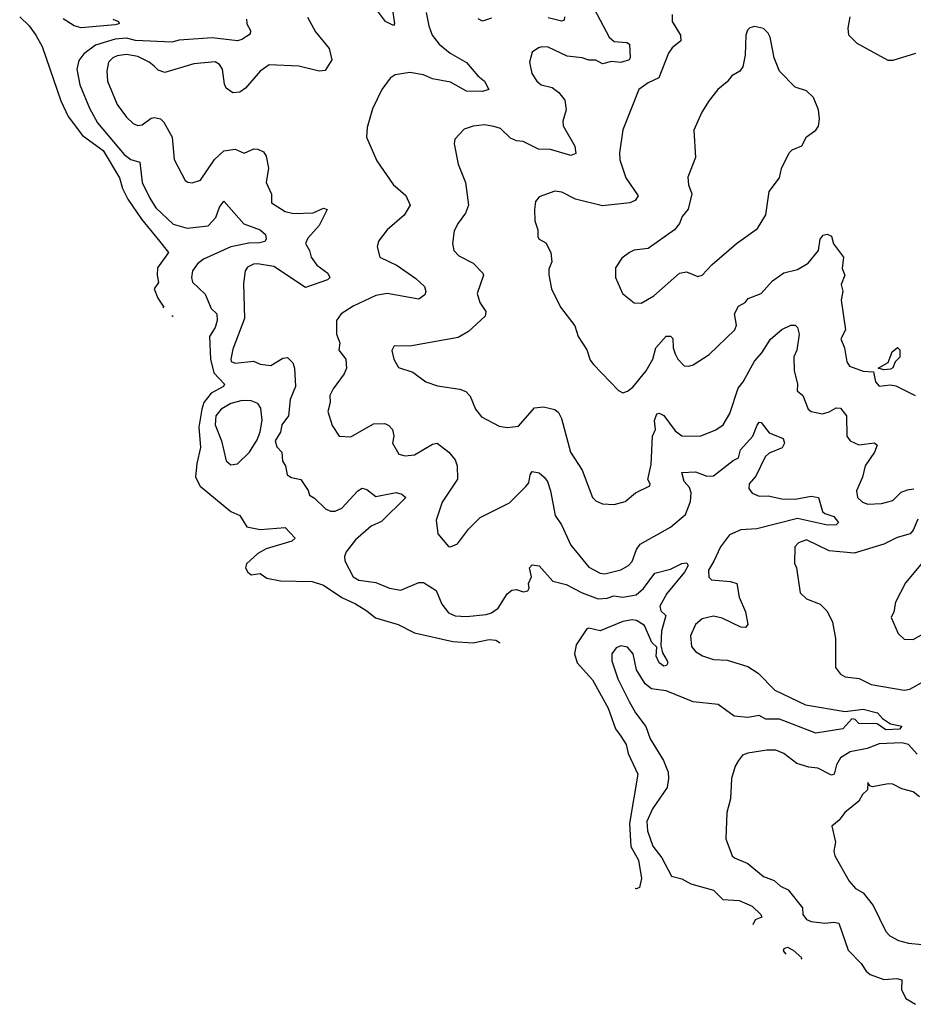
# Model space of a CAD drawing. Extents: x 1892934 to 2008621, y 567149 to 683290.
# Tile 6 of 256: x 1906514 to 1910455, y 601939 to 606283. Entities that reach past the tile are written whole.
import ezdxf

# ---------------------------------------------------------------- set-up
doc = ezdxf.new("R2010")
doc.units = 0

msp = doc.modelspace()

# ---------------------------------------------------------------- linework, layer by layer
at = {"layer": '0CON20XD'}
for points in [[(1908156.9, 606336.9), (1908168, 606265), (1908163, 606257), (1908127.5, 606275), (1908079.5, 606339.5)], [(1909034.4, 606355), (1909114.4, 606205), (1909136.9, 606186.9), (1909192.7, 606182.7), (1909203.8, 606175), (1909206.9, 606115), (1909202.5, 606105), (1909165.8, 606094.2), (1909125, 606098.3), (1909085, 606088.2), (1909055, 606104.7), (1909024.3, 606104.3), (1908995, 606114.6), (1908928.3, 606121.7), (1908845, 606161.5), (1908817.6, 606162.4), (1908801.8, 606158.2), (1908775, 606138.8), (1908763.1, 606095), (1908773.1, 606045), (1908795, 606011.2), (1908815, 605996), (1908863.2, 605983.2), (1908891.7, 605961.7), (1908918, 605928), (1908924.4, 605885), (1908909.4, 605835), (1908911.5, 605815), (1908962.7, 605725), (1908967.1, 605692.9), (1908945, 605683.3), (1908855, 605710.5), (1908802.2, 605712.2), (1908735, 605744.6), (1908705, 605748.5), (1908679.6, 605759.6), (1908635, 605802.5), (1908605, 605811.9), (1908565, 605818.1), (1908515, 605812.9), (1908475, 605800), (1908434.2, 605755.8), (1908430, 605735), (1908448.6, 605645), (1908481.1, 605565), (1908493.3, 605465), (1908481.1, 605428.9), (1908448, 605385), (1908431.2, 605351.2), (1908422.5, 605295), (1908428.8, 605265), (1908451.3, 605241.3), (1908515, 605209.2), (1908557.1, 605165), (1908560, 605155), (1908532.5, 605075), (1908543.3, 605035), (1908570, 604995), (1908567.5, 604975), (1908493.3, 604906.7), (1908448.9, 604881.1), (1908235, 604842), (1908166.4, 604843.6), (1908156.4, 604823.6), (1908163.8, 604785), (1908185, 604748.8), (1908248.3, 604728.3), (1908305, 604685.7), (1908357.4, 604667.4), (1908455, 604653.3), (1908482.6, 604642.6), (1908501.3, 604621.3), (1908524.2, 604565), (1908551.3, 604531.3), (1908629.1, 604489.1), (1908665, 604483.1), (1908715, 604489.3), (1908785, 604571.1), (1908825, 604575.6), (1908875, 604562.9), (1908890.2, 604550.2), (1908903.9, 604523.9), (1908943.3, 604375), (1908994.4, 604295), (1909040.8, 604175), (1909055, 604160), (1909085, 604147.5), (1909135.7, 604144.3), (1909185, 604157.5), (1909230, 604195), (1909293, 604227), (1909295.7, 604235.7), (1909284.3, 604255), (1909299.5, 604320.5), (1909305.2, 604444.8), (1909318.6, 604475), (1909314.8, 604515), (1909325, 604543.3), (1909335, 604547.5), (1909355, 604536.2), (1909405, 604468.9), (1909435, 604446.7), (1909515, 604445.8), (1909585, 604473.3), (1909617.1, 604495), (1909646.9, 604545), (1909683.2, 604656.8), (1909705.2, 604684.8), (1909755, 604776.9), (1909787.1, 604812.9), (1909825, 604872.9), (1909875, 604916.7), (1909915, 604934.4), (1909935, 604935.8), (1909945.3, 604925.3), (1909952.1, 604895), (1909941.8, 604825), (1909929.2, 604795), (1909930.5, 604735), (1909945.4, 604675), (1909943.8, 604645), (1909968.6, 604625), (1909991.4, 604565), (1910005, 604554.4), (1910055, 604544.6), (1910085, 604552.9), (1910115, 604570.7), (1910135, 604568.8), (1910161.2, 604535), (1910162.5, 604445), (1910177.5, 604425), (1910215, 604406.9), (1910285, 604415.6), (1910295.8, 604405.8), (1910284.4, 604375), (1910242.7, 604315), (1910230.9, 604265), (1910205.6, 604205), (1910210, 604175), (1910232, 604155), (1910255, 604146.2), (1910315, 604148), (1910365, 604161.1), (1910401.6, 604198.4), (1910430.6, 604209.4), (1910457.5, 604212.5)], [(1906514.4, 606295), (1906555.7, 606255.7), (1906585.8, 606215), (1906612.9, 606165), (1906696, 605925), (1906728.9, 605855), (1906791.9, 605771.9), (1906882, 605705), (1906954.5, 605585), (1906968.4, 605538.4), (1906991.4, 605491.4), (1907052.3, 605402.3), (1907125, 605312.5), (1907170, 605255), (1907122.5, 605187.5), (1907120, 605155), (1907126.7, 605123.3), (1907107.5, 605095), (1907123.9, 605053.9), (1907150, 605015), (1907145.4, 605011.8)], [(1906924.7, 606284.7), (1906950, 606275), (1906953.3, 606265), (1906935, 606260), (1906785, 606247.1), (1906755, 606256), (1906706.3, 606286.3)], [(1907514, 606285), (1907516.6, 606265), (1907532.3, 606235), (1907531.4, 606218.6), (1907494.8, 606195.2), (1907475, 606189.8), (1907362.7, 606202.7), (1907217.8, 606192.3), (1907185, 606183.9), (1907025, 606191.4), (1906985, 606201.6), (1906935, 606196.1), (1906849.4, 606170.6), (1906798, 606132), (1906775, 606102), (1906766.1, 606065), (1906779.1, 605995), (1906822.5, 605892.5), (1906858.1, 605828.1), (1906975, 605688.4), (1907005, 605665.3), (1907045, 605654.4), (1907055.2, 605565), (1907087.9, 605495), (1907115, 605453.3), (1907190.8, 605380.8), (1907252.5, 605362.5), (1907345, 605373.3), (1907380, 605410), (1907395.4, 605455), (1907415, 605481.4), (1907502.5, 605382.5), (1907575.6, 605355), (1907598.5, 605335), (1907601.5, 605315), (1907596.1, 605303.9), (1907572.4, 605297.6), (1907525, 605297.4), (1907445, 605281.1), (1907325, 605226.7), (1907298.9, 605205), (1907276.7, 605175), (1907272.7, 605145), (1907277.1, 605125), (1907332.5, 605072.5), (1907358.4, 605008.4), (1907384.6, 604985), (1907384.7, 604955), (1907376.7, 604925), (1907351.3, 604885), (1907355.4, 604785), (1907371.2, 604725), (1907418, 604675), (1907413.5, 604665), (1907358.2, 604635), (1907326.4, 604593.6), (1907317.3, 604565), (1907304.1, 604485), (1907311.3, 604395), (1907295.6, 604325), (1907290, 604265), (1907310.7, 604225), (1907445, 604113.6), (1907485, 604095.7), (1907515.8, 604045), (1907575, 604033.8), (1907685, 604042.5), (1907730, 603995), (1907715, 603981.9), (1907601.3, 603948.7), (1907565, 603927.5), (1907515, 603882.9), (1907510, 603865), (1907520, 603845), (1907535, 603833.9), (1907575, 603839.7), (1907605, 603819.6), (1907665, 603806.8), (1907805, 603803.8), (1907855, 603788.8), (1907935, 603733.3), (1907996, 603706), (1908045.7, 603675.7), (1908083.7, 603643.7), (1908183.3, 603615), (1908255, 603578.1), (1908425, 603540), (1908515, 603534.5), (1908585, 603548.5), (1908615, 603545.5), (1908630, 603535), (1908630.4, 603531.9)], [(1907783.6, 606293.6), (1907819.2, 606229.2), (1907878.6, 606155), (1907890.6, 606105), (1907861.3, 606058.7), (1907835, 606055.5), (1907745, 606077.5), (1907615, 606083.3), (1907574.3, 606055), (1907509.9, 605980.1), (1907485, 605963.5), (1907455, 605960), (1907425, 605980), (1907417.6, 605997.6), (1907409.5, 606065), (1907395.6, 606085), (1907376.5, 606096.5), (1907282.1, 606087.9), (1907155, 606049.5), (1907125, 606060), (1907107.1, 606077.1), (1907085.3, 606095.3), (1907035, 606120), (1906985, 606129.5), (1906945, 606123.8), (1906925.5, 606115), (1906906.2, 606095), (1906898.8, 606055), (1906901.7, 606011.7), (1906945, 605908.6), (1906985, 605852.9), (1907014.3, 605825), (1907035, 605816.5), (1907055, 605818.5), (1907095, 605848.6), (1907108.3, 605851.7), (1907135, 605845.8), (1907150.6, 605830.6), (1907186.2, 605765), (1907196.2, 605666.2), (1907243.7, 605573.7), (1907255.5, 605565.5), (1907275, 605563.6), (1907312, 605575), (1907373.6, 605666.4), (1907415, 605704.4), (1907465, 605711.4), (1907505, 605694.2), (1907547.3, 605712.7), (1907565, 605711.4), (1907590.3, 605700.3), (1907601.1, 605681.1), (1907612.1, 605627.9), (1907601.6, 605565), (1907625, 605512.5), (1907625.6, 605475), (1907685, 605436.9), (1907722.7, 605427.3), (1907808.9, 605431.1), (1907855, 605451.2), (1907870, 605445), (1907834.7, 605375.3), (1907785, 605318.8), (1907774.3, 605295), (1907792.5, 605265), (1907800, 605235), (1907825, 605200), (1907873.3, 605165), (1907882.9, 605145), (1907872, 605135), (1907775, 605101.9), (1907635, 605193.9), (1907563.7, 605206.3), (1907545, 605204.6), (1907518.9, 605191.1), (1907509.5, 605175), (1907501.2, 605118.8), (1907505.2, 604964.8), (1907455, 604828.8), (1907446.2, 604785), (1907446.7, 604775), (1907465, 604767.5), (1907545, 604776.2), (1907575, 604763.1), (1907622.1, 604757.9), (1907675, 604789.2), (1907695, 604792), (1907718.8, 604768.8), (1907726.9, 604745), (1907730.4, 604665), (1907707.1, 604607.1), (1907700.5, 604535), (1907670, 604495), (1907665, 604463.8), (1907640.6, 604425), (1907647.9, 604397.9), (1907670.8, 604375), (1907673.8, 604335), (1907687.3, 604315), (1907694.3, 604274.3), (1907713.1, 604263.1), (1907754.3, 604254.3), (1907786.2, 604206.2), (1907792.9, 604185), (1907815, 604171.4), (1907862.9, 604125), (1907885.3, 604115.3), (1907906.2, 604115), (1907935, 604127.7), (1908005, 604204.4), (1908025, 604215.7), (1908045, 604210.8), (1908085, 604179.2), (1908175, 604197.1), (1908199.2, 604189.2), (1908218, 604175), (1908110.3, 604069.7), (1908065, 604049.1), (1907995, 603988.9), (1907954.5, 603935), (1907947.1, 603915), (1907948.5, 603895), (1907985, 603825.6), (1908009.6, 603809.6), (1908085, 603800.4), (1908145, 603775.5), (1908195, 603765.5), (1908275, 603799.4), (1908295, 603799.4), (1908351.5, 603765), (1908376.5, 603705), (1908405, 603665.7), (1908435, 603652.9), (1908485, 603650.5), (1908571.1, 603658.9), (1908595, 603666.7), (1908625, 603686.9), (1908665, 603750), (1908685, 603765.6), (1908705, 603768.6), (1908735, 603758.6), (1908755, 603763.3), (1908761.1, 603775), (1908758.5, 603795), (1908771.1, 603825), (1908762.1, 603865), (1908775, 603878.4), (1908805, 603873.3), (1908865, 603806.2), (1908925, 603791.3), (1908995, 603753.7), (1909065, 603728), (1909105, 603730.6), (1909135, 603740.6), (1909175, 603735.7), (1909233.8, 603746.2), (1909265.8, 603774.2), (1909315, 603841.8), (1909385, 603858.5), (1909435, 603884), (1909456.5, 603886.5), (1909462.5, 603875), (1909446.1, 603845), (1909368.3, 603751.7), (1909337.8, 603695), (1909342.7, 603675), (1909364.4, 603654.4), (1909345.3, 603585), (1909342.7, 603522.7), (1909349.8, 603489.8), (1909370, 603455), (1909372.5, 603445), (1909366.6, 603433.4), (1909355, 603431.4), (1909335, 603446), (1909321.2, 603475), (1909324.4, 603515), (1909302.7, 603535), (1909270, 603610), (1909235, 603632.4), (1909215, 603634.8), (1909175, 603627.4), (1909075, 603586.5), (1909025, 603598), (1909016, 603595), (1908968.4, 603525), (1908961.8, 603485), (1908972.8, 603445), (1909041.2, 603371.2), (1909109.6, 603245), (1909141.7, 603155), (1909165, 603121.9), (1909188.6, 603085), (1909198.2, 603045), (1909240, 602955), (1909203.8, 602736.2), (1909209.4, 602635), (1909242.9, 602575), (1909257.1, 602495), (1909247.5, 602455), (1909235, 602448.8), (1909228.8, 602450.4)], [(1908306.7, 606315), (1908318.2, 606255), (1908333.5, 606215), (1908363.8, 606175), (1908413.1, 606135), (1908485, 606093.8), (1908535, 606035.7), (1908565, 606010.8), (1908583.3, 605975), (1908555, 605965.8), (1908485, 605966.8), (1908415, 606006.9), (1908335, 606021.3), (1908295, 606038.8), (1908235, 606050.4), (1908171.1, 606038.9), (1908148, 606025), (1908111.9, 605975), (1908070.3, 605889.7), (1908046.4, 605806.4), (1908043.3, 605765), (1908090, 605660), (1908162, 605555), (1908217.5, 605507.5), (1908236, 605465), (1908209.5, 605420.5), (1908135, 605356), (1908096.2, 605305), (1908090.5, 605280.5), (1908103.3, 605235), (1908178.6, 605198.6), (1908261.4, 605141.4), (1908300, 605105), (1908306.1, 605083.9), (1908301.2, 605068.8), (1908275, 605050), (1908135, 605074.4), (1908085, 605065.6), (1907985, 605019.5), (1907931.9, 604985), (1907911.1, 604955), (1907911.8, 604895), (1907927, 604857), (1907922.3, 604825), (1907953.2, 604785), (1907955.9, 604745.9), (1907945, 604720), (1907897.1, 604655), (1907882.1, 604625), (1907883.9, 604593.9), (1907873.8, 604555), (1907893.2, 604493.2), (1907923.3, 604445), (1907975, 604442.9), (1908075, 604500), (1908125, 604502), (1908143, 604493), (1908158, 604475), (1908164.2, 604445), (1908159.2, 604415), (1908186.6, 604366.6), (1908215, 604359.4), (1908255, 604363.1), (1908335, 604410.8), (1908355, 604414.2), (1908406.5, 604375), (1908435, 604341.2), (1908444.3, 604315), (1908444.6, 604255.4), (1908378.1, 604155), (1908351.4, 604075), (1908358, 604015), (1908405, 603958.8), (1908415, 603956.7), (1908445, 603970), (1908494, 604035), (1908545, 604086.2), (1908675, 604151.4), (1908746.4, 604223.6), (1908760.2, 604239.8), (1908765.6, 604275), (1908775, 604289.2), (1908805, 604284.4), (1908828.1, 604265), (1908842.5, 604245), (1908855.4, 604205), (1908875.8, 604095), (1908904.6, 604055), (1908945.6, 603965), (1909025, 603866.9), (1909075, 603841.3), (1909095, 603838.1), (1909165, 603856.4), (1909200, 603875), (1909215, 603892.5), (1909234.8, 603945.2), (1909251.2, 603968.8), (1909385, 604044.5), (1909450.5, 604099.5), (1909473.4, 604156.6), (1909475.3, 604195), (1909468.4, 604218.4), (1909444.7, 604245), (1909434, 604285), (1909495, 604288.2), (1909545, 604269.7), (1909575, 604270.4), (1909661.5, 604338.5), (1909685, 604350.6), (1909694.1, 604385), (1909748.4, 604445), (1909766.5, 604493.5), (1909775, 604506.9), (1909785, 604505.7), (1909820.4, 604460.4), (1909881.2, 604435), (1909886.9, 604415), (1909876.7, 604393.3), (1909820, 604370), (1909802.7, 604355), (1909760.8, 604269.2), (1909730.9, 604235), (1909730.5, 604215), (1909745, 604194), (1909775, 604180.5), (1909815, 604182), (1909875, 604168.9), (1909935, 604168.3), (1910005, 604180.3), (1910036.7, 604175), (1910055, 604113.3), (1910065, 604103.8), (1910105, 604090.4), (1910125.6, 604064.4), (1910115.4, 604054.6), (1910077.3, 604052.7), (1909945, 604082.2), (1909765, 604036.2), (1909695, 604031.8), (1909645, 604009.6), (1909605, 603957.1), (1909575.2, 603894.8), (1909552.8, 603855), (1909553, 603823), (1909565, 603812), (1909650, 603805), (1909676.7, 603795), (1909687.1, 603735), (1909715, 603670), (1909725.9, 603614.1), (1909715, 603601.2), (1909695, 603602.9), (1909613.1, 603643.1), (1909575, 603652.1), (1909525, 603639.5), (1909495, 603614.2), (1909472.2, 603565), (1909477.6, 603517.6), (1909494.2, 603495), (1909526.2, 603476.2), (1909575, 603459.6), (1909635, 603457.1), (1909725, 603429.1), (1909770.6, 603400.6), (1909845, 603324.8), (1909979.9, 603259.9), (1910155, 603231.2), (1910235, 603241.8), (1910298.1, 603225), (1910319.7, 603199.7), (1910355, 603176), (1910405, 603166.2), (1910395, 603153.3), (1910335, 603150.5), (1910296.4, 603176.4), (1910215, 603178.1), (1910199.4, 603195), (1910185, 603199.1), (1910144.8, 603155.2), (1910025, 603135.9), (1909865, 603197.8), (1909805, 603196.4), (1909775, 603212.9), (1909725.9, 603204.1), (1909665, 603210.2), (1909595, 603261.3), (1909485, 603273.4), (1909365, 603322.5), (1909301.5, 603331.5), (1909272.6, 603352.6), (1909234.7, 603414.7), (1909219.6, 603485), (1909194.6, 603514.6), (1909165, 603520.5), (1909145, 603511.4), (1909125.6, 603485), (1909125.8, 603454.2), (1909152.7, 603375), (1909202.7, 603275), (1909230.9, 603225), (1909275.5, 603165), (1909295, 603110), (1909354.4, 603015), (1909373.8, 602963.8), (1909376.5, 602935), (1909370, 602895), (1909305, 602801.9), (1909279.7, 602745), (1909282.5, 602705), (1909306.7, 602636.7), (1909345.8, 602585), (1909388.6, 602505), (1909435, 602492.5), (1909475, 602471), (1909575, 602442.5), (1909615, 602401.6), (1909687.8, 602397.8), (1909745, 602372.2), (1909783.3, 602335), (1909787, 602323), (1909757.9, 602312.1), (1909748.3, 602290.1)], [(1908595, 606288.8), (1908555, 606275.9), (1908536.2, 606286.2)], [(1909392.5, 606305), (1909392.5, 606275), (1909428.5, 606215), (1909430.5, 606189.5), (1909392.2, 606157.8), (1909375.5, 606135), (1909333.5, 606026.5), (1909285.9, 606004.1), (1909245.7, 605975), (1909175, 605796.7), (1909160, 605695), (1909161.5, 605665), (1909187.1, 605585), (1909241.9, 605505), (1909228.6, 605485), (1909205.3, 605474.7), (1909085, 605462.1), (1908965, 605490.5), (1908905, 605522.5), (1908874.3, 605525.7), (1908805, 605501.2), (1908789.5, 605480.5), (1908784.2, 605445), (1908786, 605395), (1908800, 605355), (1908798.9, 605325), (1908805, 605314.5), (1908835, 605298.8), (1908856.9, 605255), (1908860.8, 605215), (1908847.5, 605182.5), (1908847.5, 605157.5), (1908860, 605095), (1908899.2, 605015), (1908962.7, 604932.7), (1908977.8, 604885), (1909015, 604826.2), (1909030.8, 604780.8), (1909045, 604761.2), (1909155, 604646.2), (1909175, 604636.7), (1909195, 604643.3), (1909218.3, 604661.7), (1909276.7, 604733.3), (1909306.1, 604785), (1909319.7, 604835), (1909365, 604886.2), (1909385, 604887.1), (1909395, 604875.7), (1909396.8, 604835), (1909405, 604808.6), (1909416.7, 604785), (1909445, 604756.2), (1909465, 604753.8), (1909485, 604760), (1909554.5, 604805.5), (1909668.9, 604915), (1909676.2, 604935), (1909666.4, 604985), (1909685, 605019.5), (1909714.3, 605035), (1909727.4, 605052.6), (1909783.8, 605075), (1909835, 605130), (1909884, 605166), (1909945, 605180), (1909991.3, 605208.7), (1910037.5, 605265), (1910044.3, 605315), (1910058.3, 605331.7), (1910075, 605336.9), (1910095, 605328), (1910104, 605294), (1910148.2, 605235), (1910142.1, 605185), (1910153.6, 605155), (1910137.9, 605115), (1910145.3, 605084.7), (1910137.5, 605045), (1910155.8, 604915), (1910136.5, 604875), (1910152.5, 604835), (1910162.7, 604772.7), (1910174.3, 604755), (1910235, 604732.7), (1910279.3, 604729.3), (1910288.4, 604685), (1910305, 604665.5), (1910355, 604671.5), (1910378.2, 604668.2), (1910463.8, 604625)], [(1908916.6, 606295), (1908915, 606281.2), (1908904.4, 606275.6), (1908845, 606291)], [(1910465, 606133.8), (1910365, 606102.9), (1910345, 606102.9), (1910208.2, 606178.2), (1910171.1, 606215), (1910167.9, 606245), (1910177.5, 606295)], [(1909255, 605032.5), (1909310.8, 605065), (1909425, 605164.4), (1909455, 605170.8), (1909505, 605150), (1909525, 605156.2), (1909567.7, 605202.3), (1909676.2, 605295), (1909768.3, 605361.7), (1909805, 605422.5), (1909820, 605525), (1909865.7, 605585), (1909874.5, 605625.5), (1909907.5, 605695), (1909921.7, 605708.3), (1909963.6, 605726.4), (1909985, 605765.8), (1910025, 605795.8), (1910037.3, 605812.7), (1910042.1, 605845), (1910037.1, 605885), (1910015, 605940), (1909985, 605968.9), (1909934.5, 605984.5), (1909865.7, 606055.7), (1909841.2, 606115), (1909824, 606205), (1909815, 606223.3), (1909795, 606243.3), (1909755, 606253.3), (1909735, 606246.7), (1909724.1, 606235.9), (1909716.2, 606215), (1909713.9, 606126.1), (1909703.3, 606075), (1909690, 606055), (1909655, 606035.7), (1909635, 606009.2), (1909593.8, 605975), (1909555, 605926.2), (1909522.5, 605875), (1909488, 605795), (1909494.2, 605675), (1909461.8, 605588.2), (1909464.6, 605554.6), (1909478.9, 605515), (1909462.6, 605447.4), (1909436, 605415), (1909425, 605383.3), (1909402.5, 605355), (1909286.8, 605273.2), (1909225, 605266), (1909203.3, 605255), (1909170, 605230), (1909142.4, 605187.6), (1909141.4, 605145), (1909172.5, 605075), (1909225, 605034), (1909255, 605032.5)], [(1907185, 604977.5), (1907190, 604975), (1907189.4, 604973.6)], [(1910325, 604737.5), (1910300, 604745), (1910345, 604770), (1910363, 604817), (1910386.4, 604836.4), (1910396.1, 604826.1), (1910395.8, 604794.2), (1910376.1, 604773.9), (1910365, 604747.5), (1910355, 604741.2), (1910325, 604737.5)], [(1907445, 604319.2), (1907475, 604322.9), (1907527.8, 604375), (1907561.4, 604428.6), (1907574.4, 604465), (1907583.4, 604516.6), (1907578.6, 604568.6), (1907565, 604590), (1907535, 604600.9), (1907495, 604602.5), (1907445, 604589), (1907402.9, 604565), (1907379.4, 604535), (1907376.2, 604495), (1907404.1, 604425), (1907425, 604336.2), (1907445, 604319.2)], [(1910475, 604078.8), (1910455, 604030.9), (1910441.9, 604015), (1910385, 603998.4), (1910325, 603968.7), (1910195, 603930), (1910085, 603940), (1909985, 603987.8), (1909948.8, 603975), (1909932.6, 603957.4), (1909932.1, 603885), (1909940.8, 603865), (1909956, 603755), (1909985, 603728), (1910045, 603703.8), (1910075, 603673.3), (1910098.6, 603625), (1910112.7, 603552.7), (1910112, 603425), (1910133.8, 603395), (1910155, 603384.2), (1910216.2, 603376.2), (1910269.8, 603349.8), (1910415, 603324.6), (1910440.7, 603329.3), (1910503.3, 603365)], [(1910517.7, 603915), (1910421.7, 603798.3), (1910377, 603713), (1910369.7, 603670.3), (1910357.5, 603645), (1910389.2, 603575), (1910415, 603550), (1910455, 603548), (1910515, 603583.1)], [(1910472.2, 603042.2), (1910435, 603084.7), (1910405, 603093), (1910305, 603088.3), (1910252, 603068), (1910177.6, 603052.4), (1910133.7, 603026.3), (1910116.9, 602995), (1910107.1, 602955), (1910095, 602950.4), (1910035, 602981.2), (1909995, 602985.5), (1909942, 603002), (1909885, 603045.6), (1909849.8, 603059.8), (1909809.4, 603060.6), (1909725, 603047.5), (1909702.1, 603037.9), (1909684.2, 603015), (1909670.2, 602989.8), (1909654.4, 602935), (1909650, 602845), (1909632.5, 602785), (1909629.3, 602669.3), (1909656.2, 602595), (1909666.7, 602585), (1909725, 602560), (1909795, 602503.8), (1909841.4, 602485), (1909870.2, 602460.2), (1909903.1, 602445), (1909966.2, 602365), (1909968.1, 602335), (1909985, 602312.7), (1910005, 602304), (1910065, 602297.1), (1910105, 602302.2), (1910127.6, 602297.6), (1910168.7, 602178.7), (1910225, 602118.8), (1910247.9, 602085), (1910265, 602070.8), (1910325, 602049.4), (1910382.6, 602052.6), (1910405, 602047.3), (1910403.1, 602005), (1910422.7, 601965), (1910465, 601939.3)], [(1910483.3, 602855), (1910455, 602877.1), (1910405, 602890), (1910365, 602910.8), (1910345, 602912.5), (1910275, 602899.2), (1910263.3, 602903.3), (1910255, 602917.1), (1910254, 602885), (1910230.8, 602865), (1910215, 602836), (1910154, 602785), (1910128.3, 602751.7), (1910096.2, 602725), (1910112.2, 602655), (1910105.4, 602615), (1910110, 602595), (1910172.3, 602482.3), (1910200.9, 602450.9), (1910235, 602430.8), (1910278.1, 602375), (1910335, 602260), (1910352.1, 602242.1), (1910390.2, 602220.2), (1910435, 602208.5), (1910495, 602202.9)], [(1909894.3, 602160.3), (1909882.9, 602175), (1909886, 602185), (1909900.8, 602190.8), (1909925, 602178.6), (1909963.3, 602145), (1909959.2, 602138.8)]]:
    msp.add_lwpolyline(points, dxfattribs=at)

doc.saveas('drawing.dxf')
